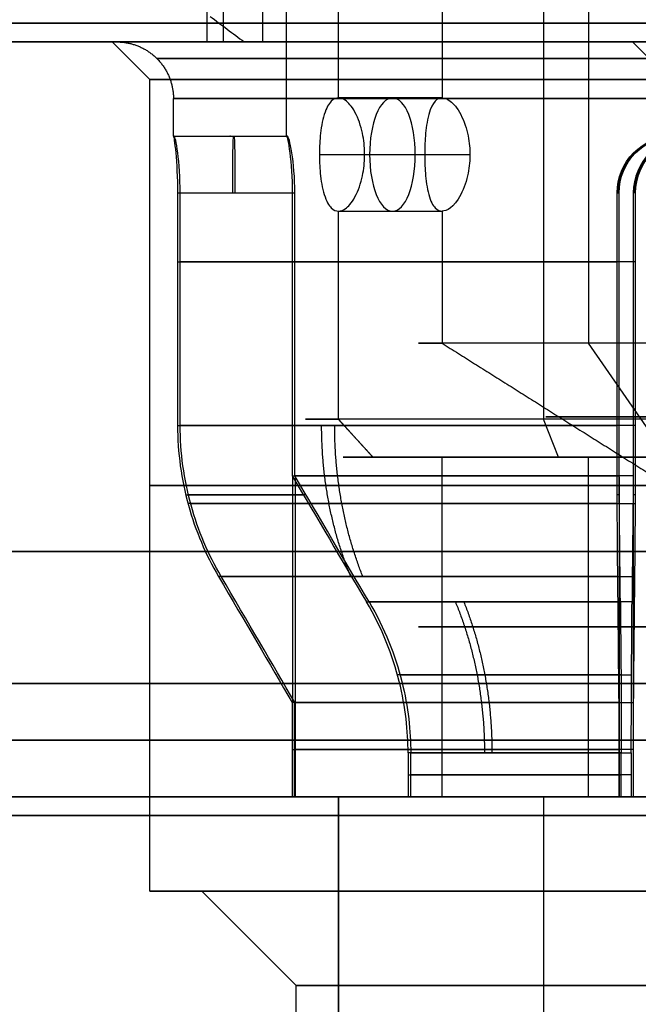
# Model space of a CAD drawing. Header units: millimetres. Extents: x 0 to 284, y -110 to 65.
# Tile 75 of 227: x 240.29 to 243.57, y -88 to -82.78. Entities that reach past the tile are written whole.
import ezdxf

# ---------------------------------------------------------------- set-up
doc = ezdxf.new("R2010")
doc.units = ezdxf.units.MM
doc.layers.add('Layer 01', color=7, linetype='Continuous', true_color=0x000000)

msp = doc.modelspace()

# ---------------------------------------------------------------- linework, layer by layer
at = {"layer": 'Layer 01'}
for p, q in [((241.7013, -83.4, 18.3464), (241.7013, -74.5, 18.3464)), ((243.0629, -74.4969, 20.3103), (243.0629, -84.9, 20.3103)), ((242.5257, -74.7969, 17.7861), (242.5257, -83.1969, 17.7861)), ((243.3023, -74.7969, 19.7602), (243.3023, -84.4969, 19.7602)), ((241.2801, -82.9, 9.7378), (241.2801, -78.8, 9.7378)), ((240.9765, -83.1, 18.3338), (240.7765, -82.9, 18.3303)), ((240.8015, -82.9, 18.3307), (240.7765, -82.9, 18.3303)), ((243.734, -83.1, 23.9427), (243.534, -82.9, 23.9393)), ((243.584, -82.9, 23.9401), (243.534, -82.9, 23.9393)), ((240.9765, -87.4, 18.3338), (240.9765, -83.1, 18.3338)), ((241.1014, -83.4, 18.3359), (241.1014, -83.2, 18.3359)), ((241.1014, -83.4, 18.336), (241.7013, -83.4, 18.3464)), ((241.4042, -83.4, 18.2412), (241.4008, -83.4, 18.4412)), ((241.8755, -83.4969, 17.8303), (242.4337, -83.4969, 18.0733)), ((242.115, -83.4969, 17.2802), (242.6732, -83.4969, 17.5232)), ((242.5257, -83.7969, 17.7861), (242.5257, -84.4969, 17.7861)), ((243.901, -85.3629, 18.3848), (243.3023, -84.4969, 19.7602)), ((242.1589, -85.1, 17.6265), (241.9755, -84.9, 17.5467)), ((243.1427, -85.1, 20.1269), (243.0629, -84.9, 20.3103)), ((242.4012, -85.1, 18.3586), (242.0013, -85.1, 18.3517)), ((242.5257, -86.9, 17.7861), (242.5257, -85.1, 17.7861)), ((243.3023, -86.9, 19.7602), (243.3023, -85.1, 19.7602)), ((241.7341, -86.9, 18.7471), (241.7341, -85.2052, 18.7471)), ((241.7481, -86.9, 17.9472), (241.7481, -85.2053, 17.9472)), ((243.4634, -85.2053, 20.5377), (243.4634, -86.9, 20.5377)), ((243.5388, -85.2052, 16.2179), (243.5388, -86.9, 16.2179)), ((241.1665, -85.3, 18.7371), (241.7899, -85.3, 18.748)), ((241.8039, -85.3, 17.9481), (241.1805, -85.3, 17.9373)), ((243.4643, -85.3, 20.4819), (243.4535, -85.3, 21.1054)), ((243.5487, -85.3, 15.6503), (243.5378, -85.3, 16.2738)), ((241.8013, -86.9, 18.3482), (242.4012, -86.9, 18.3586)), ((241.9755, -86.9, 17.5467), (241.9755, -89.2, 17.5467)), ((242.0908, -86.9, 19.6351), (242.2153, -86.9, 19.6372)), ((242.1349, -86.9, 17.073), (242.2594, -86.9, 17.0752)), ((242.5914, -86.9, 20.0264), (242.5892, -86.9, 20.1509)), ((242.6508, -86.9, 16.5746), (242.6486, -86.9, 16.6992)), ((243.0629, -86.9, 20.3103), (243.0629, -89.2, 20.3103)), ((240.9765, -87.4, 18.3338), (241.2514, -87.4, 18.3386)), ((241.7513, -87.9, 18.3473), (241.2514, -87.4, 18.3386)), ((241.7513, -89.8, 18.3473), (241.7513, -87.9, 18.3473))]:
    msp.add_line(p, q, dxfattribs=at)
at = {"layer": 'Layer 01', "extrusion": (0, 1, 0)}
for centre, radius, start, end in [((-250.5, 18.5, -82.8), 12.9, 359, 85.44449), ((-250.5, 18.5, -82.8), 12.9, 280.17454, 359), ((-243.901, 18.3848, -84.066), 2.8, 7.2132, 80.7868), ((-243.901, 18.3848, -84.066), 2.8, 277.2132, 350.7868), ((-243.901, 18.3848, -84.8865), 0.8251, 336.4773, 156.4773), ((-243.901, 18.3848, -84.8865), 0.8251, 156.4773, 336.4773), ((-243.901, 18.3848, -85.25), 2.925, 269, 89), ((-243.901, 18.3848, -86), 1.5, 336.4773, 156.4773), ((-243.901, 18.3848, -86), 1.5, 156.4773, 336.4773), ((-243.901, 18.3848, -86.65), 2.2, 9.4757, 78.5243), ((-243.901, 18.3848, -86.65), 2.2, 279.4757, 348.5243), ((-243.901, 18.3848, -86.784), 1.6, 13.4775, 74.5225), ((-243.901, 18.3848, -86.784), 1.6, 283.4775, 344.5225)]:
    msp.add_arc(centre, radius, start, end, dxfattribs=at)
at = {"layer": 'Layer 01', "extrusion": (1.5746e-15, -1, 7.35391e-16)}
msp.add_arc((250.5, 18.5, 82.9), 12.8, 95.4808, 224.472, dxfattribs=at)
at = {"layer": 'Layer 01', "extrusion": (-1.08707e-15, 1, 1.10203e-15)}
msp.add_arc((-250.5, 18.5, -82.9), 12.3, 317.18969, 84.33666, dxfattribs=at)
at = {"layer": 'Layer 01', "extrusion": (1.1102e-16, -1, 1.93786e-18)}
for centre, radius in [((243.901, 18.3848, 82.9), 3.125), ((245.8337, 23.9794, 82.9), 2.3)]:
    msp.add_arc(centre, radius, 91, 271, dxfattribs=at)
at = {"layer": 'Layer 01', "extrusion": (4.36813e-16, 1, -2.80366e-14)}
msp.add_arc((-241.5801, 9.743, -82.9), 0.3, 315.528, 89, dxfattribs=at)
at = {"layer": 'Layer 01', "extrusion": (-1.1102e-16, 1, -1.93786e-18)}
msp.add_arc((-243.901, 18.3848, -83.1), 2.925, 269, 89, dxfattribs=at)
at = {"layer": 'Layer 01', "extrusion": (-3.49152e-17, -1, 2.53743e-15)}
msp.add_arc((243.901, 18.3848, 83.2), 2.8, 91, 271, dxfattribs=at)
at = {"layer": 'Layer 01', "extrusion": (0.916902, 0, 0.399112)}
msp.add_arc((-83.4969, -80.4867, 229.1824), 0.3, 0, 180, dxfattribs=at)
at = {"layer": 'Layer 01', "extrusion": (0.916902, 1.42109e-14, 0.399112)}
msp.add_arc((-83.4969, -80.4867, 229.1854), 0.3, 180, 0, dxfattribs=at)
at = {"layer": 'Layer 01', "extrusion": (1.50163e-14, 1, 2.6211e-16)}
msp.add_arc((-243.901, 18.3848, -83.4), 2.8, 356.9533, 1.0467, dxfattribs=at)
at = {"layer": 'Layer 01', "extrusion": (0.999848, 0, 0.017452)}
msp.add_arc((-83.7, 14.2254, 241.7039), 0.3, 0, 90, dxfattribs=at)
at = {"layer": 'Layer 01', "extrusion": (-0.999848, 0, -0.017452)}
msp.add_arc((83.7, 14.0254, -241.7039), 0.3, 180, 270, dxfattribs=at)
at = {"layer": 'Layer 01', "extrusion": (-1.18106e-14, 1, -2.06154e-16)}
msp.add_arc((-243.901, 18.3848, -83.4), 2.2, 356.3947, 1.6053, dxfattribs=at)
at = {"layer": 'Layer 01', "extrusion": (-0.017452, 0, 0.999848)}
for centre in [(83.7, 244.0847, 16.6061), (83.7, 244.0847, 11.6446)]:
    msp.add_arc(centre, 0.3, 180, 270, dxfattribs=at)
at = {"layer": 'Layer 01', "extrusion": (-1.96563e-16, -1, 4.51576e-16)}
for centre, radius, start, end in [((243.901, 18.3848, 84.4969), 1.5, 23.5227, 203.5227), ((243.901, 18.3848, 84.9), 2.1, 23.5227, 203.5227), ((243.901, 18.3848, 85.1), 1.5, 23.5227, 203.5227), ((243.901, 18.3848, 85.1), 1.5, 203.5227, 23.5227), ((243.901, 18.3848, 86.9), 1.5, 23.5227, 203.5227)]:
    msp.add_arc(centre, radius, start, end, dxfattribs=at)
at = {"layer": 'Layer 01', "extrusion": (1.96563e-16, 1, -4.51576e-16)}
for centre, radius, start, end in [((-243.901, 18.3848, -84.4969), 1.5, 156.4773, 336.4773), ((-243.901, 18.3848, -84.9), 2.1, 156.4773, 336.4773), ((-243.901, 18.3848, -85.1), 1.9, 336.4773, 156.4773), ((-243.901, 18.3848, -85.1), 1.9, 156.4773, 336.4773), ((-243.901, 18.3848, -86.9), 1.5, 156.4773, 336.4773)]:
    msp.add_arc(centre, radius, start, end, dxfattribs=at)
at = {"layer": 'Layer 01', "extrusion": (-2.56851e-14, 1, 1.30218e-14)}
msp.add_arc((-243.901, 18.3848, -84.9321), 2.8, 7.2132, 80.7868, dxfattribs=at)
at = {"layer": 'Layer 01', "extrusion": (-2.47845e-14, 1, -1.95648e-14)}
msp.add_arc((-243.901, 18.3848, -84.9321), 2.8, 277.2132, 350.7868, dxfattribs=at)
at = {"layer": 'Layer 01', "extrusion": (6.33897e-12, 1, -6.12147e-12)}
msp.add_arc((-243.901, 18.3848, -85.2), 2.2, 9.4757, 78.5243, dxfattribs=at)
at = {"layer": 'Layer 01', "extrusion": (6.10937e-12, 1, 6.35105e-12)}
msp.add_arc((-243.901, 18.3848, -85.2), 2.2, 279.4757, 348.5243, dxfattribs=at)
at = {"layer": 'Layer 01', "extrusion": (-9.37291e-18, -1, 5.36973e-16)}
for start, end in [(1, 181), (181, 1)]:
    msp.add_arc((250.5, 18.5, 85.6), 16.8, start, end, dxfattribs=at)
at = {"layer": 'Layer 01', "extrusion": (9.37291e-18, 1, -5.36973e-16)}
for centre, radius, start, end in [((-250.5, 18.5, -85.6), 14.5, 359, 179), ((-250.5, 18.5, -85.6), 14.5, 179, 359), ((-250.5, 18.5, -86.9), 12.05, 179, 359), ((-250.5, 18.5, -87), 16.8, 359, 179), ((-250.5, 18.5, -87), 16.8, 179, 359), ((-250.5, 18.5, -87), 14.35, 359, 179), ((-250.5, 18.5, -87), 14.35, 179, 359)]:
    msp.add_arc(centre, radius, start, end, dxfattribs=at)
at = {"layer": 'Layer 01', "extrusion": (6.99722e-12, -1, -2.73449e-13)}
msp.add_arc((243.901, 18.3848, 85.7321), 2.5856, 99.8994, 172.1006, dxfattribs=at)
at = {"layer": 'Layer 01', "extrusion": (2.72412e-13, -1, 6.98943e-12)}
msp.add_arc((243.901, 18.3848, 85.7321), 2.5856, 189.8994, 262.1006, dxfattribs=at)
at = {"layer": 'Layer 01', "extrusion": (-2.14895e-11, 1, 2.08235e-11)}
msp.add_arc((-243.901, 18.3848, -85.8679), 1.8144, 11.7363, 76.2637, dxfattribs=at)
at = {"layer": 'Layer 01', "extrusion": (-2.08329e-11, 1, -2.14886e-11)}
msp.add_arc((-243.901, 18.3848, -85.8679), 1.8144, 281.7363, 346.2637, dxfattribs=at)
at = {"layer": 'Layer 01', "extrusion": (0, -1, 0)}
for start, end in [(1, 181), (181, 1)]:
    msp.add_arc((250.5, 18.5, 86.3), 16.8, start, end, dxfattribs=at)
at = {"layer": 'Layer 01', "extrusion": (-7.26231e-13, -1, 2.12728e-12)}
msp.add_arc((243.901, 18.3848, 86.4), 2.2, 101.4757, 170.5243, dxfattribs=at)
at = {"layer": 'Layer 01', "extrusion": (-2.12147e-12, -1, -7.28421e-13)}
msp.add_arc((243.901, 18.3848, 86.4), 2.2, 191.4757, 260.5243, dxfattribs=at)
at = {"layer": 'Layer 01', "extrusion": (-1.00564e-16, 1, -5.62119e-16)}
msp.add_arc((-250.5, 18.5, -86.6), 12.8, 269, 84.5192, dxfattribs=at)
at = {"layer": 'Layer 01', "extrusion": (-9.8288e-17, -1, 9.49156e-17)}
msp.add_arc((243.901, 18.3848, 86.6679), 1.6, 105.4775, 166.5225, dxfattribs=at)
at = {"layer": 'Layer 01', "extrusion": (-2.34196e-16, -1, -6.31802e-14)}
msp.add_arc((243.901, 18.3848, 86.6679), 1.6, 195.4775, 256.5225, dxfattribs=at)
at = {"layer": 'Layer 01', "extrusion": (-2.19147e-15, 1, -1.83534e-16)}
msp.add_arc((-250.5, 18.5, -86.9), 12.9, 359, 85.44449, dxfattribs=at)
at = {"layer": 'Layer 01', "extrusion": (-8.28221e-19, 1, -7.05188e-19)}
msp.add_arc((-250.5, 18.5, -86.9), 12.9, 280.17454, 359, dxfattribs=at)
at = {"layer": 'Layer 01', "extrusion": (-1.46013e-16, 1, -5.78236e-16)}
msp.add_arc((-250.5, 18.5, -86.9), 12.5, 269, 84.41143, dxfattribs=at)
at = {"layer": 'Layer 01', "extrusion": (1.31818e-16, -1, 6.04e-16)}
msp.add_arc((250.5, 18.5, 86.9), 11.95, 95.80024, 271, dxfattribs=at)
at = {"layer": 'Layer 01', "extrusion": (2.35632e-15, -1, 2.36254e-16)}
msp.add_arc((250.5, 18.5, 86.9), 12.05, 95.76031, 181, dxfattribs=at)
at = {"layer": 'Layer 01', "extrusion": (-9.13082e-15, 1, 1.67396e-14)}
msp.add_arc((-243.901, 18.3848, -86.9), 2.2, 9.4757, 78.5243, dxfattribs=at)
at = {"layer": 'Layer 01', "extrusion": (-2.26772e-15, 1, 3.86693e-14)}
msp.add_arc((-243.901, 18.3848, -86.9), 2.2, 279.4757, 348.5243, dxfattribs=at)
at = {"layer": 'Layer 01', "extrusion": (-3.28248e-13, -1, 6.53355e-14)}
msp.add_arc((243.901, 18.3848, 86.9), 2.1, 170.0194, 191.9806, dxfattribs=at)
at = {"layer": 'Layer 01', "extrusion": (-9.5128e-17, -1, 9.18641e-17)}
msp.add_arc((243.901, 18.3848, 86.9), 2.1, 101.9806, 170.0194, dxfattribs=at)
at = {"layer": 'Layer 01', "extrusion": (-1.2318e-12, -1, -5.35666e-13)}
msp.add_arc((243.901, 18.3848, 86.9), 2.1, 191.9806, 203.5227, dxfattribs=at)
at = {"layer": 'Layer 01', "extrusion": (1.21002e-14, -1, 3.80793e-15)}
msp.add_arc((243.901, 18.3848, 86.9), 2.1, 203.5227, 260.0194, dxfattribs=at)
at = {"layer": 'Layer 01', "extrusion": (-2.84753e-14, 1, 1.53426e-14)}
msp.add_arc((-243.901, 18.3848, -86.9), 1.6, 13.4775, 74.5225, dxfattribs=at)
at = {"layer": 'Layer 01', "extrusion": (-1.15616e-15, 1, 6.17405e-14)}
msp.add_arc((-243.901, 18.3848, -86.9), 1.6, 283.4775, 344.5225, dxfattribs=at)
at = {"layer": 'Layer 01', "extrusion": (-8.78729e-18, -1, 5.03423e-16)}
msp.add_arc((243.901, 18.3848, 86.9), 2.1, 80.0194, 101.9806, dxfattribs=at)
at = {"layer": 'Layer 01', "extrusion": (-3.25509e-15, -1, 1.86484e-13)}
msp.add_arc((243.901, 18.3848, 86.9), 2.1, 260.0194, 281.9806, dxfattribs=at)
at = {"layer": 'Layer 01', "extrusion": (-1.53415e-16, 1, 2.4269e-15)}
msp.add_arc((-243.901, 18.3848, -87.4), 2.925, 269, 89, dxfattribs=at)
at = {"layer": 'Layer 01', "extrusion": (6.42246e-17, -1, 2.68282e-15)}
msp.add_arc((243.901, 18.3848, 87.4), 2.65, 91, 271, dxfattribs=at)
at = {"layer": 'Layer 01', "extrusion": (-2.50108e-43, -1, 2.41526e-43)}
msp.add_arc((243.901, 18.3848, 87.9), 2.15, 91, 181, dxfattribs=at)
at = {"layer": 'Layer 01', "extrusion": (5.52706e-45, -1, 5.72344e-45)}
msp.add_arc((243.901, 18.3848, 87.9), 2.15, 181, 271, dxfattribs=at)
at = {"layer": 'Layer 01'}
for points, degree in [([(241.9755, -83.1969, 17.5467), (241.9755, -78.8469, 17.5467), (241.9755, -74.4969, 17.5467)], 2), ([(242.5257, -74.7969, 17.7861), (242.5257, -78.9969, 17.7861), (242.5257, -83.1969, 17.7861)], 2), ([(241.366, -82.9, 9.5328), (241.366, -80.85, 9.5328), (241.366, -78.8, 9.5328)], 2), ([(241.5749, -82.9, 10.0429), (241.5749, -80.85, 10.0429), (241.5749, -78.8, 10.0429)], 2), ([(241.2957, -82.7646, 10.1381), (241.3559, -82.8098, 10.1391), (241.4162, -82.855, 10.1402), (241.4766, -82.9, 10.1412)], 3), ([(259.8096, -82.9, 10.4613), (250.6431, -82.9, 10.3012), (241.4766, -82.9, 10.1412)], 2), ([(241.5749, -82.9, 10.0429), (250.6449, -82.9, 10.2013), (259.7149, -82.9, 10.3596)], 2), ([(242.5257, -83.1969, 17.7861), (242.2506, -83.1969, 17.6664), (241.9755, -83.1969, 17.5467)], 2), ([(241.1015, -83.4, 18.436), (241.4017, -83.4, 18.4412), (241.7019, -83.4, 18.4464)], 2), ([(241.105, -83.4, 18.236), (241.4052, -83.4, 18.2412), (241.7054, -83.4, 18.2465)], 2), ([(241.1232, -83.7, 18.7364), (241.1232, -84.316, 18.7364), (241.1232, -84.9321, 18.7364)], 2), ([(241.1232, -83.7, 18.7364), (241.4271, -83.7, 18.7417), (241.731, -83.7, 18.747)], 2), ([(241.1371, -84.9321, 17.9365), (241.1371, -84.316, 17.9365), (241.1371, -83.7, 17.9365)], 2), ([(241.1371, -83.7, 17.9365), (241.4411, -83.7, 17.9418), (241.745, -83.7, 17.9471)], 2), ([(241.731, -83.7, 18.747), (241.731, -84.45, 18.747), (241.731, -85.2, 18.747)], 2), ([(241.745, -85.2, 17.9471), (241.745, -84.45, 17.9471), (241.745, -83.7, 17.9471)], 2), ([(243.4527, -84.9321, 21.1487), (243.4527, -84.316, 21.1487), (243.4527, -83.7, 21.1487)], 2), ([(243.4527, -83.7, 21.1487), (243.458, -83.7, 20.8448), (243.4633, -83.7, 20.5408)], 2), ([(243.4633, -85.2, 20.5408), (243.4633, -84.45, 20.5408), (243.4633, -83.7, 20.5408)], 2), ([(243.5388, -83.7, 16.2148), (243.5388, -84.45, 16.2148), (243.5388, -85.2, 16.2148)], 2), ([(243.5494, -83.7, 15.607), (243.5441, -83.7, 15.9109), (243.5388, -83.7, 16.2148)], 2), ([(243.5494, -83.7, 15.607), (243.5494, -84.316, 15.607), (243.5494, -84.9321, 15.607)], 2), ([(241.9755, -83.7969, 17.5467), (242.2506, -83.7969, 17.6664), (242.5257, -83.7969, 17.7861)], 2), ([(241.9755, -84.9, 17.5467), (241.9755, -84.3484, 17.5467), (241.9755, -83.7969, 17.5467)], 2), ([(242.5257, -83.7969, 17.7861), (242.5257, -84.1469, 17.7861), (242.5257, -84.4969, 17.7861)], 2), ([(242.5257, -84.4969, 17.7861), (243.2133, -84.9299, 18.0855), (243.901, -85.3629, 18.3848)], 2), ([(242.1589, -85.1, 17.6265), (242.0672, -85, 17.5866), (241.9755, -84.9, 17.5467)], 2), ([(242.5257, -86.9, 17.7861), (242.5257, -86, 17.7861), (242.5257, -85.1, 17.7861)], 2), ([(241.731, -85.2, 18.747), (241.8622, -85.4226, 18.7493), (241.9934, -85.6453, 18.7516), (242.1246, -85.8679, 18.7539)], 3), ([(242.1385, -85.8679, 17.954), (242.0074, -85.6453, 17.9517), (241.8762, -85.4226, 17.9494), (241.745, -85.2, 17.9471)], 3), ([(243.4702, -85.8679, 20.1473), (243.4679, -85.6453, 20.2785), (243.4656, -85.4226, 20.4096), (243.4633, -85.2, 20.5408)], 3), ([(243.5388, -85.2, 16.2148), (243.5365, -85.4226, 16.346), (243.5342, -85.6453, 16.4772), (243.532, -85.8679, 16.6084)], 3), ([(241.3399, -85.7321, 18.7402), (241.4805, -85.9726, 18.7427), (241.6108, -86.1952, 18.7449), (241.731, -86.4, 18.747)], 3), ([(241.745, -86.4, 17.9471), (241.625, -86.1956, 17.945), (241.4946, -85.973, 17.9427), (241.3539, -85.7321, 17.9403)], 3), ([(243.4633, -86.4, 20.5408), (243.4612, -86.1956, 20.6608), (243.4589, -85.973, 20.7912), (243.4565, -85.7321, 20.932)], 3), ([(243.5456, -85.7321, 15.8237), (243.5432, -85.9726, 15.9643), (243.5409, -86.1952, 16.0946), (243.5388, -86.4, 16.2148)], 3), ([(241.731, -86.4, 18.747), (241.731, -86.65, 18.747), (241.731, -86.9, 18.747)], 2), ([(241.745, -86.9, 17.9471), (241.745, -86.65, 17.9471), (241.745, -86.4, 17.9471)], 2), ([(243.4633, -86.9, 20.5408), (243.4633, -86.65, 20.5408), (243.4633, -86.4, 20.5408)], 2), ([(243.5388, -86.4, 16.2148), (243.5388, -86.65, 16.2148), (243.5388, -86.9, 16.2148)], 2), ([(242.3451, -86.6679, 18.7577), (242.3451, -86.784, 18.7577), (242.3451, -86.9, 18.7577)], 2), ([(242.359, -86.9, 17.9578), (242.359, -86.784, 17.9578), (242.359, -86.6679, 17.9578)], 2), ([(243.474, -86.9, 19.9268), (243.474, -86.784, 19.9268), (243.474, -86.6679, 19.9268)], 2), ([(243.5281, -86.6679, 16.8289), (243.5281, -86.784, 16.8289), (243.5281, -86.9, 16.8289)], 2), ([(241.8328, -86.9, 18.7488), (241.7819, -86.9, 18.7479), (241.731, -86.9, 18.747)], 2), ([(241.745, -86.9, 17.9471), (241.7959, -86.9, 17.948), (241.8467, -86.9, 17.9489)], 2), ([(241.8328, -86.9, 18.7488), (242.0889, -86.9, 18.7532), (242.3451, -86.9, 18.7577)], 2), ([(242.359, -86.9, 17.9578), (242.1029, -86.9, 17.9534), (241.8467, -86.9, 17.9489)], 2), ([(241.9755, -89.2, 17.5467), (241.9755, -88.05, 17.5467), (241.9755, -86.9, 17.5467)], 2), ([(243.4633, -86.9, 20.5408), (243.4642, -86.9, 20.49), (243.4651, -86.9, 20.4391)], 2), ([(243.474, -86.9, 19.9268), (243.4696, -86.9, 20.1829), (243.4651, -86.9, 20.4391)], 2), ([(243.537, -86.9, 16.3166), (243.5326, -86.9, 16.5727), (243.5281, -86.9, 16.8289)], 2), ([(243.537, -86.9, 16.3166), (243.5379, -86.9, 16.2657), (243.5388, -86.9, 16.2148)], 2), ([(265.1661, -87, 37.7589), (250.1684, -87, 37.4971), (235.1707, -87, 37.2353)], 2), ([(235.2216, -87, 37.1862), (250.1693, -87, 37.4471), (265.117, -87, 37.708)], 2), ([(235.8339, -87, -0.7589), (250.8316, -87, -0.4971), (265.8293, -87, -0.2353)], 2), ([(265.7784, -87, -0.1862), (250.8307, -87, -0.4471), (235.883, -87, -0.708)], 2), ([(241.7513, -89.8, 18.3473), (241.7513, -88.85, 18.3473), (241.7513, -87.9, 18.3473)], 2)]:
    msp.add_open_spline(points, degree=degree, dxfattribs=at)
for points, knots in [([(243.9551, -82.9, 15.2853), (243.7581, -82.9, 15.2818), (243.4673, -82.9, 15.304), (243.1361, -82.9, 15.3776), (242.9726, -82.9, 15.4263), (242.9029, -82.9, 15.4497), (242.8566, -82.9, 15.4659), (242.8354, -82.9, 15.4736), (242.41, -82.9, 15.6334), (242.0553, -82.9, 15.8578), (241.5937, -82.9, 16.3034), (241.3898, -82.9, 16.5446), (241.1987, -82.9, 16.8583), (241.115, -82.9, 17.0233), (241.0816, -82.9, 17.0957), (241.0599, -82.9, 17.1444), (241.0485, -82.9, 17.1709), (240.8876, -82.9, 17.5572), (240.8084, -82.9, 17.9369), (240.798, -82.9, 18.5276), (240.8201, -82.9, 18.8184), (240.8937, -82.9, 19.1496), (240.9425, -82.9, 19.3132), (240.9659, -82.9, 19.3829), (240.9821, -82.9, 19.4292), (240.9898, -82.9, 19.4504), (241.1496, -82.9, 19.8758), (241.374, -82.9, 20.2306), (241.8196, -82.9, 20.6921), (242.0608, -82.9, 20.8961), (242.3745, -82.9, 21.0871), (242.5395, -82.9, 21.1708), (242.6119, -82.9, 21.2042), (242.6605, -82.9, 21.2259), (242.687, -82.9, 21.2373), (243.0735, -82.9, 21.3983), (243.4526, -82.9, 21.4775), (243.8469, -82.9, 21.4843)], [0, 0, 0, 0, 0.611216, 0.916824, 1.069628, 1.14603, 1.14603, 1.222432, 1.222432, 2.444863, 2.444863, 3.056079, 3.361687, 3.514491, 3.590893, 3.590893, 3.667295, 3.667295, 4.889727, 4.889727, 5.500943, 5.806551, 5.959355, 6.035757, 6.035757, 6.112159, 6.112159, 7.33459, 7.33459, 7.945806, 8.251414, 8.404218, 8.48062, 8.48062, 8.557022, 8.557022, 9.779454, 9.779454, 9.779454, 9.779454]), ([(241.9755, -83.1969, 17.5467), (241.9641, -83.1969, 17.573), (241.9512, -83.2009, 17.6047), (241.925, -83.2271, 17.674), (241.9115, -83.2494, 17.7116), (241.8899, -83.3199, 17.7791), (241.8834, -83.3602, 17.801), (241.8763, -83.4343, 17.8263), (241.8755, -83.4685, 17.8303), (241.8755, -83.5253, 17.8303), (241.8763, -83.5594, 17.8263), (241.8834, -83.6336, 17.801), (241.8899, -83.6736, 17.7794), (241.9116, -83.7445, 17.7114), (241.925, -83.7667, 17.674), (241.9512, -83.7928, 17.6047), (241.9641, -83.7969, 17.573), (241.9755, -83.7969, 17.5467)], [-0.9504822, -0.9504822, -0.9504822, -0.9504822, -0.8316719, -0.8316719, -0.7128617, -0.7128617, -0.5940514, -0.5940514, -0.4752411, -0.4752411, -0.3564308, -0.3564308, -0.2376206, -0.2376206, -0.1188103, -0.1188103, 0, 0, 0, 0]), ([(241.9755, -83.7969, 17.5467), (241.987, -83.7969, 17.5204), (242.0015, -83.7928, 17.4893), (242.0344, -83.7666, 17.4227), (242.0528, -83.7441, 17.3872), (242.0875, -83.6734, 17.3253), (242.0989, -83.6333, 17.3059), (242.1126, -83.5593, 17.2835), (242.115, -83.5252, 17.2802), (242.115, -83.4684, 17.2802), (242.1126, -83.4342, 17.2835), (242.0989, -83.3602, 17.306), (242.0875, -83.3202, 17.3254), (242.0526, -83.2493, 17.3875), (242.0343, -83.2271, 17.4229), (242.0014, -83.2009, 17.4893), (241.987, -83.1969, 17.5204), (241.9755, -83.1969, 17.5467)], [-0.9504902, -0.9504902, -0.9504902, -0.9504902, -0.8316789, -0.8316789, -0.7128676, -0.7128676, -0.5940563, -0.5940563, -0.4752451, -0.4752451, -0.3564338, -0.3564338, -0.2376225, -0.2376225, -0.1188113, -0.1188113, 0, 0, 0, 0]), ([(242.5257, -83.1969, 17.7861), (242.5027, -83.1969, 17.8389), (242.4738, -83.2138, 17.9176), (242.4453, -83.3203, 18.0213), (242.4399, -83.3604, 18.0433), (242.4341, -83.4344, 18.0692), (242.4337, -83.4685, 18.0733), (242.4337, -83.525, 18.0733), (242.4341, -83.5591, 18.0692), (242.4398, -83.6332, 18.0434), (242.4453, -83.6735, 18.0212), (242.4642, -83.7441, 17.9526), (242.4766, -83.7665, 17.9145), (242.5016, -83.7928, 17.8445), (242.5142, -83.7969, 17.8125), (242.5257, -83.7969, 17.7861)], [0, 0, 0, 0, 0.2394063, 0.2394063, 0.3591094, 0.3591094, 0.4788126, 0.4788126, 0.5985157, 0.5985157, 0.7182189, 0.7182189, 0.837922, 0.837922, 0.9576252, 0.9576252, 0.9576252, 0.9576252]), ([(242.5257, -83.1969, 17.7861), (242.5371, -83.1969, 17.7597), (242.552, -83.201, 17.7288), (242.5861, -83.2272, 17.6629), (242.6055, -83.2495, 17.628), (242.6427, -83.3198, 17.5675), (242.6554, -83.3604, 17.5481), (242.6704, -83.4345, 17.5263), (242.6732, -83.4686, 17.5232), (242.6732, -83.5251, 17.5232), (242.6704, -83.5592, 17.5263), (242.6554, -83.6334, 17.5481), (242.643, -83.6735, 17.5671), (242.5864, -83.7802, 17.6589), (242.5486, -83.7969, 17.7334), (242.5257, -83.7969, 17.7861)], [-0.957646, -0.957646, -0.957646, -0.957646, -0.8379403, -0.8379403, -0.7182345, -0.7182345, -0.5985288, -0.5985288, -0.478823, -0.478823, -0.3591173, -0.3591173, -0.2394115, -0.2394115, 0, 0, 0, 0]), ([(241.1015, -83.4, 18.436), (241.1029, -83.4, 18.515), (241.1082, -83.4323, 18.5926), (241.1187, -83.5432, 18.7038), (241.1231, -83.6201, 18.736), (241.1232, -83.7, 18.7364)], [0, 0, 0, 0, 0.2420381, 0.2420381, 0.4840762, 0.4840762, 0.4840762, 0.4840762]), ([(241.1371, -83.7, 17.9365), (241.1371, -83.6201, 17.9369), (241.1315, -83.5433, 17.9689), (241.1171, -83.4324, 18.0795), (241.1092, -83.4, 18.157), (241.105, -83.4, 18.236)], [0, 0, 0, 0, 0.2420312, 0.2420312, 0.4840624, 0.4840624, 0.4840624, 0.4840624]), ([(241.7019, -83.4, 18.4464), (241.7041, -83.4, 18.5254), (241.7112, -83.4323, 18.6032), (241.7251, -83.5433, 18.7145), (241.7309, -83.6195, 18.7463), (241.731, -83.7, 18.747)], [-0.4845776, -0.4845776, -0.4845776, -0.4845776, -0.2422888, -0.2422888, 0, 0, 0, 0]), ([(241.745, -83.7, 17.9471), (241.7448, -83.6194, 17.9479), (241.738, -83.5433, 17.9793), (241.7201, -83.4321, 18.0905), (241.7103, -83.4, 18.1676), (241.7054, -83.4, 18.2465)], [-0.4846141, -0.4846141, -0.4846141, -0.4846141, -0.242307, -0.242307, 0, 0, 0, 0]), ([(243.4527, -83.7, 21.1487), (243.4531, -83.6201, 21.1488), (243.4851, -83.5433, 21.1543), (243.5957, -83.4324, 21.1687), (243.6732, -83.4, 21.1767), (243.7522, -83.4, 21.1809)], [0, 0, 0, 0, 0.2420312, 0.2420312, 0.4840624, 0.4840624, 0.4840624, 0.4840624]), ([(243.4633, -83.7, 20.5408), (243.4641, -83.6194, 20.541), (243.4955, -83.5433, 20.5479), (243.6067, -83.4321, 20.5658), (243.6838, -83.4, 20.5755), (243.7627, -83.4, 20.5805)], [-0.4846141, -0.4846141, -0.4846141, -0.4846141, -0.242307, -0.242307, 0, 0, 0, 0]), ([(243.8394, -83.4, 16.1857), (243.7604, -83.4, 16.1879), (243.6826, -83.4323, 16.195), (243.5713, -83.5433, 16.2089), (243.5396, -83.6195, 16.2147), (243.5388, -83.7, 16.2148)], [-0.4845776, -0.4845776, -0.4845776, -0.4845776, -0.2422888, -0.2422888, 0, 0, 0, 0]), ([(243.8499, -83.4, 15.5853), (243.7708, -83.4, 15.5867), (243.6933, -83.4323, 15.592), (243.582, -83.5432, 15.6025), (243.5498, -83.6201, 15.6069), (243.5494, -83.7, 15.607)], [0, 0, 0, 0, 0.2420381, 0.2420381, 0.4840762, 0.4840762, 0.4840762, 0.4840762]), ([(241.1232, -84.9321, 18.7364), (241.1232, -85.076, 18.7364), (241.1431, -85.2195, 18.7367), (241.2182, -85.4903, 18.738), (241.2731, -85.6176, 18.739), (241.3399, -85.7321, 18.7402)], [-0.8410225, -0.8410225, -0.8410225, -0.8410225, -0.4205113, -0.4205113, 0, 0, 0, 0]), ([(241.3539, -85.7321, 17.9403), (241.287, -85.6176, 17.9391), (241.2321, -85.4903, 17.9382), (241.1571, -85.2195, 17.9369), (241.1371, -85.076, 17.9365), (241.1371, -84.9321, 17.9365)], [-0.8410225, -0.8410225, -0.8410225, -0.8410225, -0.4205113, -0.4205113, 0, 0, 0, 0]), ([(243.4565, -85.7321, 20.932), (243.4553, -85.6176, 20.9988), (243.4544, -85.4903, 21.0537), (243.4531, -85.2195, 21.1287), (243.4527, -85.076, 21.1487), (243.4527, -84.9321, 21.1487)], [-0.8410225, -0.8410225, -0.8410225, -0.8410225, -0.4205113, -0.4205113, 0, 0, 0, 0]), ([(243.5494, -84.9321, 15.607), (243.5494, -85.076, 15.607), (243.5491, -85.2195, 15.6269), (243.5478, -85.4903, 15.702), (243.5468, -85.6176, 15.7569), (243.5456, -85.7321, 15.8237)], [-0.8410225, -0.8410225, -0.8410225, -0.8410225, -0.4205113, -0.4205113, 0, 0, 0, 0]), ([(242.3451, -86.6679, 18.7577), (242.3451, -86.5538, 18.7577), (242.3322, -86.4256, 18.7567), (242.2637, -86.1527, 18.7555), (242.2076, -86.0082, 18.7553), (242.1246, -85.8679, 18.7539)], [0, 0, 0, 0, 0.4211804, 0.4211804, 0.8423608, 0.8423608, 0.8423608, 0.8423608]), ([(242.1385, -85.8679, 17.954), (242.2215, -86.0082, 17.9554), (242.2776, -86.1527, 17.9572), (242.3462, -86.4256, 17.9584), (242.359, -86.5538, 17.9578), (242.359, -86.6679, 17.9578)], [0, 0, 0, 0, 0.4211804, 0.4211804, 0.8423608, 0.8423608, 0.8423608, 0.8423608]), ([(243.4702, -85.8679, 20.1473), (243.4716, -86.0082, 20.0643), (243.4734, -86.1527, 20.0082), (243.4746, -86.4256, 19.9397), (243.474, -86.5538, 19.9268), (243.474, -86.6679, 19.9268)], [0, 0, 0, 0, 0.4211804, 0.4211804, 0.8423608, 0.8423608, 0.8423608, 0.8423608]), ([(243.5281, -86.6679, 16.8289), (243.5281, -86.5538, 16.8289), (243.5291, -86.4256, 16.816), (243.5303, -86.1527, 16.7475), (243.5305, -86.0082, 16.6914), (243.532, -85.8679, 16.6084)], [0, 0, 0, 0, 0.4211804, 0.4211804, 0.8423608, 0.8423608, 0.8423608, 0.8423608])]:
    msp.add_open_spline(points, degree=3, knots=knots, dxfattribs=at)
for points, weights in [([(240.8015, -82.9, 18.3307), (240.9772, -82.9, 18.3338), (241.1014, -83.0243, 18.3359), (241.1014, -83.2, 18.3359)], [0.50000039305, 0.402368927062, 0.402368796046, 0.5]), ([(243.8506, -82.9876, 21.2725), (238.0752, -82.9876, 21.1717), (238.176, -82.9876, 15.3963), (243.9514, -82.9876, 15.4971)], [0.853553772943, 0.284517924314, 0.284517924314, 0.853553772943]), ([(242.0411, -85.7321, 20.181), (241.9394, -85.4874, 20.2791), (241.8869, -85.2145, 20.3299), (241.8869, -84.9321, 20.3299)], [0.898115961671, 0.877714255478, 0.877714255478, 0.898115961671]), ([(242.1049, -85.7321, 16.5249), (242.0068, -85.4874, 16.4233), (241.956, -85.2145, 16.3707), (241.956, -84.9321, 16.3707)], [0.898115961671, 0.877714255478, 0.877714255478, 0.898115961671]), ([(243.4537, -85.3462, 21.0936), (242.2131, -85.3462, 20.8887), (241.3397, -85.3462, 19.9843), (241.1783, -85.3462, 18.7373)], [0.979500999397, 0.850585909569, 0.850585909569, 0.979500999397]), ([(241.1922, -85.3462, 17.9375), (241.3971, -85.3462, 16.6969), (242.3015, -85.3462, 15.8235), (243.5485, -85.3462, 15.6621)], [0.979500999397, 0.850585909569, 0.850585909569, 0.979500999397]), ([(242.5959, -85.8679, 19.6452), (242.6975, -86.1126, 19.5471), (242.7501, -86.3855, 19.4963), (242.7501, -86.6679, 19.4963)], [0.920986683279, 0.900065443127, 0.900065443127, 0.920986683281]), ([(242.6406, -85.8679, 17.0797), (242.7388, -86.1126, 17.1813), (242.7896, -86.3855, 17.2339), (242.7896, -86.6679, 17.2339)], [0.920986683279, 0.900065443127, 0.900065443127, 0.920986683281]), ([(243.4738, -86.2538, 19.9832), (242.8664, -86.2538, 19.8209), (242.4297, -86.2538, 19.3686), (242.2887, -86.2538, 18.756)], [0.975096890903, 0.882028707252, 0.882028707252, 0.975096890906]), ([(242.3026, -86.2538, 17.9576), (242.4649, -86.2538, 17.3502), (242.9172, -86.2538, 16.9135), (243.5299, -86.2538, 16.7725)], [0.975096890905, 0.882028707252, 0.882028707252, 0.975096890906])]:
    msp.add_rational_spline(points, weights, degree=3, dxfattribs=at)

doc.saveas('drawing.dxf')
